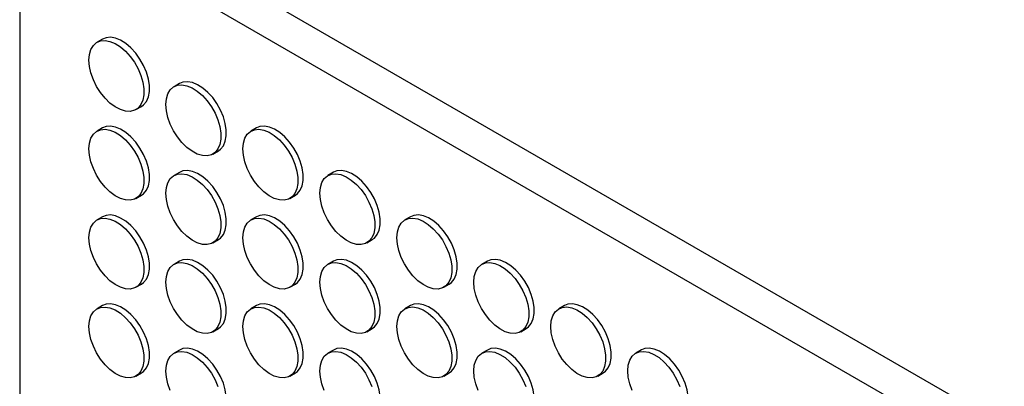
# Model space of a CAD drawing. Header units: millimetres. Extents: x 0 to 2235, y 0 to 1727.
# Tile 39 of 41: x 1688 to 1856, y 1548 to 1610. Entities that reach past the tile are written whole.
import ezdxf

# ---------------------------------------------------------------- set-up
doc = ezdxf.new("R2010")
doc.units = ezdxf.units.MM
doc.header["$LTSCALE"] = 8

msp = doc.modelspace()

# ---------------------------------------------------------------- linework, layer by layer
for p, q in [((1693.23, 1635), (2124.29, 1386.16)), ((2118.63, 1382.89), (1687.58, 1631.73)), ((1687.58, 1631.73), (1687.58, 1133.97)), ((1701.78, 1607.13), (1700.84, 1606.59)), ((1714.98, 1599.51), (1714.04, 1598.97)), ((1707.5, 1595.04), (1708.45, 1595.59)), ((1701.78, 1591.89), (1700.84, 1591.35)), ((1728.18, 1591.89), (1727.24, 1591.35)), ((1720.7, 1587.42), (1721.65, 1587.97)), ((1714.98, 1584.27), (1714.04, 1583.73)), ((1741.38, 1584.28), (1740.44, 1583.73)), ((1707.5, 1579.8), (1708.45, 1580.35)), ((1733.9, 1579.8), (1734.85, 1580.35)), ((1701.78, 1576.65), (1700.84, 1576.11)), ((1728.18, 1576.65), (1727.24, 1576.11)), ((1754.58, 1576.66), (1753.64, 1576.11)), ((1720.7, 1572.18), (1721.65, 1572.73)), ((1747.1, 1572.18), (1748.04, 1572.73)), ((1714.98, 1569.03), (1714.04, 1568.49)), ((1741.38, 1569.03), (1740.44, 1568.49)), ((1767.78, 1569.04), (1766.83, 1568.49)), ((1707.5, 1564.56), (1708.45, 1565.1)), ((1733.9, 1564.56), (1734.85, 1565.11)), ((1760.3, 1564.56), (1761.24, 1565.11)), ((1701.78, 1561.41), (1700.84, 1560.86)), ((1728.18, 1561.41), (1727.24, 1560.87)), ((1754.58, 1561.41), (1753.64, 1560.87)), ((1780.98, 1561.42), (1780.03, 1560.87)), ((1720.7, 1556.94), (1721.65, 1557.48)), ((1747.1, 1556.94), (1748.04, 1557.49)), ((1773.5, 1556.94), (1774.44, 1557.49)), ((1714.98, 1553.79), (1714.04, 1553.24)), ((1741.38, 1553.79), (1740.44, 1553.25)), ((1767.78, 1553.79), (1766.83, 1553.25)), ((1794.18, 1553.8), (1793.23, 1553.25)), ((1707.5, 1549.32), (1708.45, 1549.86)), ((1733.9, 1549.32), (1734.85, 1549.86)), ((1760.3, 1549.32), (1761.24, 1549.87)), ((1786.7, 1549.32), (1787.64, 1549.87))]:
    msp.add_line(p, q)
at = {"flags": 128}
for points in [[(1708.45, 1595.59), (1708.82, 1595.86), (1709.3, 1596.45), (1709.64, 1597.22), (1709.81, 1598.13), (1709.81, 1599.17), (1709.64, 1600.28), (1709.3, 1601.44), (1708.82, 1602.59), (1708.2, 1603.69), (1707.47, 1604.71), (1706.66, 1605.61), (1705.78, 1606.36), (1704.89, 1606.93), (1704, 1607.29), (1703.16, 1607.44), (1702.38, 1607.37), (1701.78, 1607.13)], [(1699.46, 1603.54), (1699.54, 1604.52), (1699.79, 1605.37), (1700.21, 1606.05), (1700.76, 1606.54), (1701.44, 1606.83), (1702.21, 1606.9), (1703.06, 1606.75), (1703.95, 1606.38), (1704.84, 1605.82), (1705.71, 1605.07), (1706.53, 1604.17), (1707.26, 1603.15), (1707.88, 1602.04), (1708.36, 1600.89), (1708.69, 1599.74), (1708.86, 1598.62), (1708.86, 1597.59), (1708.69, 1596.67), (1708.36, 1595.9), (1707.88, 1595.31), (1707.26, 1594.92), (1706.53, 1594.74), (1705.71, 1594.78), (1704.84, 1595.04), (1703.95, 1595.51), (1703.06, 1596.17), (1702.21, 1597), (1701.44, 1597.96), (1700.76, 1599.03), (1700.21, 1600.16), (1699.79, 1601.32), (1699.54, 1602.46), (1699.46, 1603.54)], [(1712.66, 1595.92), (1712.74, 1596.9), (1712.99, 1597.75), (1713.4, 1598.43), (1713.96, 1598.92), (1714.64, 1599.21), (1715.41, 1599.28), (1716.26, 1599.13), (1717.15, 1598.76), (1718.04, 1598.2), (1718.91, 1597.45), (1719.73, 1596.55), (1720.46, 1595.53), (1721.08, 1594.42), (1721.56, 1593.27), (1721.89, 1592.12), (1722.06, 1591.01), (1722.06, 1589.97), (1721.89, 1589.05), (1721.56, 1588.28), (1721.08, 1587.69), (1720.46, 1587.3), (1719.73, 1587.12), (1718.91, 1587.16), (1718.04, 1587.42), (1717.15, 1587.89), (1716.26, 1588.55), (1715.41, 1589.38), (1714.64, 1590.34), (1713.96, 1591.41), (1713.4, 1592.54), (1712.99, 1593.7), (1712.74, 1594.84), (1712.66, 1595.92)], [(1721.65, 1587.97), (1722.02, 1588.24), (1722.5, 1588.83), (1722.84, 1589.6), (1723.01, 1590.51), (1723.01, 1591.55), (1722.84, 1592.66), (1722.5, 1593.82), (1722.02, 1594.97), (1721.4, 1596.07), (1720.67, 1597.09), (1719.86, 1598), (1718.98, 1598.74), (1718.09, 1599.31), (1717.2, 1599.67), (1716.35, 1599.82), (1715.58, 1599.75), (1714.98, 1599.51)], [(1699.46, 1588.3), (1699.54, 1589.28), (1699.79, 1590.12), (1700.21, 1590.81), (1700.76, 1591.3), (1701.44, 1591.59), (1702.21, 1591.66), (1703.06, 1591.51), (1703.95, 1591.14), (1704.84, 1590.58), (1705.71, 1589.83), (1706.53, 1588.93), (1707.26, 1587.91), (1707.88, 1586.8), (1708.36, 1585.65), (1708.69, 1584.5), (1708.86, 1583.38), (1708.86, 1582.35), (1708.69, 1581.43), (1708.36, 1580.66), (1707.88, 1580.07), (1707.26, 1579.68), (1706.53, 1579.5), (1705.71, 1579.54), (1704.84, 1579.8), (1703.95, 1580.27), (1703.06, 1580.93), (1702.21, 1581.75), (1701.44, 1582.72), (1700.76, 1583.79), (1700.21, 1584.92), (1699.79, 1586.08), (1699.54, 1587.22), (1699.46, 1588.3)], [(1708.45, 1580.35), (1708.82, 1580.61), (1709.3, 1581.21), (1709.64, 1581.97), (1709.81, 1582.89), (1709.81, 1583.93), (1709.64, 1585.04), (1709.3, 1586.19), (1708.82, 1587.34), (1708.2, 1588.45), (1707.47, 1589.47), (1706.66, 1590.37), (1705.78, 1591.12), (1704.89, 1591.69), (1704, 1592.05), (1703.16, 1592.2), (1702.38, 1592.13), (1701.78, 1591.89)], [(1725.86, 1588.3), (1725.94, 1589.28), (1726.19, 1590.13), (1726.6, 1590.81), (1727.16, 1591.3), (1727.84, 1591.59), (1728.61, 1591.66), (1729.46, 1591.51), (1730.35, 1591.14), (1731.24, 1590.58), (1732.11, 1589.83), (1732.93, 1588.93), (1733.66, 1587.91), (1734.28, 1586.8), (1734.76, 1585.65), (1735.09, 1584.5), (1735.26, 1583.39), (1735.26, 1582.35), (1735.09, 1581.43), (1734.76, 1580.66), (1734.28, 1580.07), (1733.66, 1579.68), (1732.93, 1579.5), (1732.11, 1579.54), (1731.24, 1579.8), (1730.35, 1580.27), (1729.46, 1580.93), (1728.61, 1581.76), (1727.84, 1582.72), (1727.16, 1583.79), (1726.6, 1584.92), (1726.19, 1586.08), (1725.94, 1587.22), (1725.86, 1588.3)], [(1734.85, 1580.35), (1735.22, 1580.62), (1735.7, 1581.21), (1736.04, 1581.98), (1736.21, 1582.89), (1736.21, 1583.93), (1736.04, 1585.04), (1735.7, 1586.2), (1735.22, 1587.35), (1734.6, 1588.45), (1733.87, 1589.47), (1733.05, 1590.38), (1732.18, 1591.12), (1731.29, 1591.69), (1730.4, 1592.05), (1729.55, 1592.2), (1728.78, 1592.13), (1728.18, 1591.89)], [(1712.66, 1580.68), (1712.74, 1581.66), (1712.99, 1582.5), (1713.4, 1583.19), (1713.96, 1583.68), (1714.64, 1583.97), (1715.41, 1584.04), (1716.26, 1583.89), (1717.15, 1583.52), (1718.04, 1582.96), (1718.91, 1582.21), (1719.73, 1581.31), (1720.46, 1580.29), (1721.08, 1579.18), (1721.56, 1578.03), (1721.89, 1576.88), (1722.06, 1575.76), (1722.06, 1574.73), (1721.89, 1573.81), (1721.56, 1573.04), (1721.08, 1572.45), (1720.46, 1572.06), (1719.73, 1571.88), (1718.91, 1571.92), (1718.04, 1572.18), (1717.15, 1572.65), (1716.26, 1573.31), (1715.41, 1574.13), (1714.64, 1575.1), (1713.96, 1576.17), (1713.4, 1577.3), (1712.99, 1578.46), (1712.74, 1579.6), (1712.66, 1580.68)], [(1721.65, 1572.73), (1722.02, 1572.99), (1722.5, 1573.59), (1722.84, 1574.35), (1723.01, 1575.27), (1723.01, 1576.31), (1722.84, 1577.42), (1722.5, 1578.57), (1722.02, 1579.72), (1721.4, 1580.83), (1720.67, 1581.85), (1719.86, 1582.75), (1718.98, 1583.5), (1718.09, 1584.07), (1717.2, 1584.43), (1716.35, 1584.58), (1715.58, 1584.51), (1714.98, 1584.27)], [(1739.05, 1580.68), (1739.14, 1581.66), (1739.39, 1582.51), (1739.8, 1583.19), (1740.36, 1583.68), (1741.03, 1583.97), (1741.81, 1584.04), (1742.66, 1583.89), (1743.54, 1583.52), (1744.44, 1582.96), (1745.31, 1582.21), (1746.13, 1581.31), (1746.86, 1580.29), (1747.47, 1579.18), (1747.96, 1578.03), (1748.29, 1576.88), (1748.46, 1575.77), (1748.46, 1574.73), (1748.29, 1573.81), (1747.96, 1573.04), (1747.47, 1572.45), (1746.86, 1572.06), (1746.13, 1571.88), (1745.31, 1571.92), (1744.44, 1572.18), (1743.54, 1572.65), (1742.66, 1573.31), (1741.81, 1574.14), (1741.03, 1575.1), (1740.36, 1576.17), (1739.8, 1577.3), (1739.39, 1578.46), (1739.14, 1579.6), (1739.05, 1580.68)], [(1748.04, 1572.73), (1748.42, 1573), (1748.9, 1573.59), (1749.23, 1574.36), (1749.4, 1575.27), (1749.4, 1576.31), (1749.23, 1577.42), (1748.9, 1578.58), (1748.42, 1579.73), (1747.8, 1580.83), (1747.07, 1581.85), (1746.25, 1582.76), (1745.38, 1583.5), (1744.49, 1584.07), (1743.6, 1584.43), (1742.75, 1584.58), (1741.98, 1584.51), (1741.38, 1584.28)], [(1699.46, 1573.05), (1699.54, 1574.03), (1699.79, 1574.88), (1700.21, 1575.56), (1700.76, 1576.06), (1701.44, 1576.35), (1702.21, 1576.41), (1703.06, 1576.26), (1703.95, 1575.9), (1704.84, 1575.33), (1705.71, 1574.59), (1706.53, 1573.69), (1707.26, 1572.66), (1707.88, 1571.56), (1708.36, 1570.41), (1708.69, 1569.25), (1708.86, 1568.14), (1708.86, 1567.11), (1708.69, 1566.19), (1708.36, 1565.42), (1707.88, 1564.83), (1707.26, 1564.44), (1706.53, 1564.26), (1705.71, 1564.3), (1704.84, 1564.56), (1703.95, 1565.02), (1703.06, 1565.68), (1702.21, 1566.51), (1701.44, 1567.48), (1700.76, 1568.55), (1700.21, 1569.68), (1699.79, 1570.84), (1699.54, 1571.97), (1699.46, 1573.05)], [(1708.45, 1565.1), (1708.82, 1565.37), (1709.3, 1565.96), (1709.64, 1566.73), (1709.81, 1567.65), (1709.81, 1568.69), (1709.64, 1569.8), (1709.3, 1570.95), (1708.82, 1572.1), (1708.2, 1573.21), (1707.47, 1574.23), (1706.66, 1575.13), (1705.78, 1575.88), (1704.89, 1576.44), (1704, 1576.81), (1703.16, 1576.96), (1702.38, 1576.89), (1701.78, 1576.65)], [(1725.86, 1573.06), (1725.94, 1574.04), (1726.19, 1574.88), (1726.6, 1575.57), (1727.16, 1576.06), (1727.84, 1576.35), (1728.61, 1576.42), (1729.46, 1576.27), (1730.35, 1575.9), (1731.24, 1575.34), (1732.11, 1574.59), (1732.93, 1573.69), (1733.66, 1572.67), (1734.28, 1571.56), (1734.76, 1570.41), (1735.09, 1569.26), (1735.26, 1568.14), (1735.26, 1567.11), (1735.09, 1566.19), (1734.76, 1565.42), (1734.28, 1564.83), (1733.66, 1564.44), (1732.93, 1564.26), (1732.11, 1564.3), (1731.24, 1564.56), (1730.35, 1565.03), (1729.46, 1565.69), (1728.61, 1566.51), (1727.84, 1567.48), (1727.16, 1568.55), (1726.6, 1569.68), (1726.19, 1570.84), (1725.94, 1571.98), (1725.86, 1573.06)], [(1734.85, 1565.11), (1735.22, 1565.37), (1735.7, 1565.97), (1736.04, 1566.73), (1736.21, 1567.65), (1736.21, 1568.69), (1736.04, 1569.8), (1735.7, 1570.95), (1735.22, 1572.1), (1734.6, 1573.21), (1733.87, 1574.23), (1733.05, 1575.13), (1732.18, 1575.88), (1731.29, 1576.45), (1730.4, 1576.81), (1729.55, 1576.96), (1728.78, 1576.89), (1728.18, 1576.65)], [(1752.25, 1573.06), (1752.34, 1574.04), (1752.59, 1574.89), (1753, 1575.57), (1753.56, 1576.06), (1754.23, 1576.35), (1755.01, 1576.42), (1755.86, 1576.27), (1756.74, 1575.9), (1757.64, 1575.34), (1758.51, 1574.59), (1759.33, 1573.69), (1760.06, 1572.67), (1760.67, 1571.56), (1761.16, 1570.41), (1761.49, 1569.26), (1761.66, 1568.15), (1761.66, 1567.11), (1761.49, 1566.19), (1761.16, 1565.42), (1760.67, 1564.83), (1760.06, 1564.44), (1759.33, 1564.26), (1758.51, 1564.3), (1757.64, 1564.56), (1756.74, 1565.03), (1755.86, 1565.69), (1755.01, 1566.52), (1754.23, 1567.48), (1753.56, 1568.55), (1753, 1569.68), (1752.59, 1570.84), (1752.34, 1571.98), (1752.25, 1573.06)], [(1761.24, 1565.11), (1761.62, 1565.38), (1762.1, 1565.97), (1762.43, 1566.74), (1762.6, 1567.66), (1762.6, 1568.69), (1762.43, 1569.8), (1762.1, 1570.96), (1761.62, 1572.11), (1761, 1573.21), (1760.27, 1574.24), (1759.45, 1575.14), (1758.58, 1575.88), (1757.69, 1576.45), (1756.8, 1576.81), (1755.95, 1576.96), (1755.18, 1576.89), (1754.58, 1576.66)], [(1712.66, 1565.43), (1712.74, 1566.41), (1712.99, 1567.26), (1713.4, 1567.94), (1713.96, 1568.44), (1714.64, 1568.73), (1715.41, 1568.79), (1716.26, 1568.64), (1717.15, 1568.28), (1718.04, 1567.71), (1718.91, 1566.97), (1719.73, 1566.07), (1720.46, 1565.04), (1721.08, 1563.94), (1721.56, 1562.79), (1721.89, 1561.64), (1722.06, 1560.52), (1722.06, 1559.49), (1721.89, 1558.57), (1721.56, 1557.8), (1721.08, 1557.21), (1720.46, 1556.82), (1719.73, 1556.64), (1718.91, 1556.68), (1718.04, 1556.94), (1717.15, 1557.4), (1716.26, 1558.06), (1715.41, 1558.89), (1714.64, 1559.86), (1713.96, 1560.93), (1713.4, 1562.06), (1712.99, 1563.22), (1712.74, 1564.35), (1712.66, 1565.43)], [(1721.65, 1557.48), (1722.02, 1557.75), (1722.5, 1558.34), (1722.84, 1559.11), (1723.01, 1560.03), (1723.01, 1561.07), (1722.84, 1562.18), (1722.5, 1563.33), (1722.02, 1564.48), (1721.4, 1565.59), (1720.67, 1566.61), (1719.86, 1567.51), (1718.98, 1568.26), (1718.09, 1568.82), (1717.2, 1569.19), (1716.35, 1569.34), (1715.58, 1569.27), (1714.98, 1569.03)], [(1739.05, 1565.44), (1739.14, 1566.42), (1739.39, 1567.26), (1739.8, 1567.95), (1740.36, 1568.44), (1741.03, 1568.73), (1741.81, 1568.8), (1742.66, 1568.65), (1743.54, 1568.28), (1744.44, 1567.72), (1745.31, 1566.97), (1746.13, 1566.07), (1746.86, 1565.05), (1747.47, 1563.94), (1747.96, 1562.79), (1748.29, 1561.64), (1748.46, 1560.52), (1748.46, 1559.49), (1748.29, 1558.57), (1747.96, 1557.8), (1747.47, 1557.21), (1746.86, 1556.82), (1746.13, 1556.64), (1745.31, 1556.68), (1744.44, 1556.94), (1743.54, 1557.41), (1742.66, 1558.07), (1741.81, 1558.89), (1741.03, 1559.86), (1740.36, 1560.93), (1739.8, 1562.06), (1739.39, 1563.22), (1739.14, 1564.36), (1739.05, 1565.44)], [(1748.04, 1557.49), (1748.42, 1557.76), (1748.9, 1558.35), (1749.23, 1559.11), (1749.4, 1560.03), (1749.4, 1561.07), (1749.23, 1562.18), (1748.9, 1563.33), (1748.42, 1564.49), (1747.8, 1565.59), (1747.07, 1566.61), (1746.25, 1567.51), (1745.38, 1568.26), (1744.49, 1568.83), (1743.6, 1569.19), (1742.75, 1569.34), (1741.98, 1569.27), (1741.38, 1569.03)], [(1765.45, 1565.44), (1765.54, 1566.42), (1765.79, 1567.27), (1766.2, 1567.95), (1766.76, 1568.44), (1767.43, 1568.73), (1768.21, 1568.8), (1769.06, 1568.65), (1769.94, 1568.28), (1770.84, 1567.72), (1771.71, 1566.97), (1772.52, 1566.07), (1773.25, 1565.05), (1773.87, 1563.94), (1774.36, 1562.79), (1774.69, 1561.64), (1774.86, 1560.53), (1774.86, 1559.49), (1774.69, 1558.57), (1774.36, 1557.8), (1773.87, 1557.21), (1773.25, 1556.82), (1772.52, 1556.64), (1771.71, 1556.68), (1770.84, 1556.94), (1769.94, 1557.41), (1769.06, 1558.07), (1768.21, 1558.9), (1767.43, 1559.86), (1766.76, 1560.93), (1766.2, 1562.06), (1765.79, 1563.22), (1765.54, 1564.36), (1765.45, 1565.44)], [(1774.44, 1557.49), (1774.82, 1557.76), (1775.3, 1558.35), (1775.63, 1559.12), (1775.8, 1560.04), (1775.8, 1561.07), (1775.63, 1562.18), (1775.3, 1563.34), (1774.82, 1564.49), (1774.2, 1565.59), (1773.47, 1566.62), (1772.65, 1567.52), (1771.78, 1568.26), (1770.89, 1568.83), (1770, 1569.19), (1769.15, 1569.34), (1768.38, 1569.27), (1767.78, 1569.04)], [(1699.46, 1557.81), (1699.54, 1558.79), (1699.79, 1559.64), (1700.21, 1560.32), (1700.76, 1560.82), (1701.44, 1561.1), (1702.21, 1561.17), (1703.06, 1561.02), (1703.95, 1560.66), (1704.84, 1560.09), (1705.71, 1559.34), (1706.53, 1558.44), (1707.26, 1557.42), (1707.88, 1556.32), (1708.36, 1555.17), (1708.69, 1554.01), (1708.86, 1552.9), (1708.86, 1551.86), (1708.69, 1550.95), (1708.36, 1550.18), (1707.88, 1549.59), (1707.26, 1549.19), (1706.53, 1549.02), (1705.71, 1549.06), (1704.84, 1549.31), (1703.95, 1549.78), (1703.06, 1550.44), (1702.21, 1551.27), (1701.44, 1552.23), (1700.76, 1553.3), (1700.21, 1554.44), (1699.79, 1555.59), (1699.54, 1556.73), (1699.46, 1557.81)], [(1708.45, 1549.86), (1708.82, 1550.13), (1709.3, 1550.72), (1709.64, 1551.49), (1709.81, 1552.41), (1709.81, 1553.44), (1709.64, 1554.56), (1709.3, 1555.71), (1708.82, 1556.86), (1708.2, 1557.97), (1707.47, 1558.99), (1706.66, 1559.89), (1705.78, 1560.64), (1704.89, 1561.2), (1704, 1561.57), (1703.16, 1561.72), (1702.38, 1561.65), (1701.78, 1561.41)], [(1725.86, 1557.81), (1725.94, 1558.8), (1726.19, 1559.64), (1726.6, 1560.33), (1727.16, 1560.82), (1727.84, 1561.11), (1728.61, 1561.17), (1729.46, 1561.02), (1730.35, 1560.66), (1731.24, 1560.09), (1732.11, 1559.35), (1732.93, 1558.45), (1733.66, 1557.42), (1734.28, 1556.32), (1734.76, 1555.17), (1735.09, 1554.02), (1735.26, 1552.9), (1735.26, 1551.87), (1735.09, 1550.95), (1734.76, 1550.18), (1734.28, 1549.59), (1733.66, 1549.2), (1732.93, 1549.02), (1732.11, 1549.06), (1731.24, 1549.32), (1730.35, 1549.78), (1729.46, 1550.44), (1728.61, 1551.27), (1727.84, 1552.24), (1727.16, 1553.31), (1726.6, 1554.44), (1726.19, 1555.6), (1725.94, 1556.73), (1725.86, 1557.81)], [(1734.85, 1549.86), (1735.22, 1550.13), (1735.7, 1550.72), (1736.04, 1551.49), (1736.21, 1552.41), (1736.21, 1553.45), (1736.04, 1554.56), (1735.7, 1555.71), (1735.22, 1556.86), (1734.6, 1557.97), (1733.87, 1558.99), (1733.05, 1559.89), (1732.18, 1560.64), (1731.29, 1561.2), (1730.4, 1561.57), (1729.55, 1561.72), (1728.78, 1561.65), (1728.18, 1561.41)], [(1752.25, 1557.82), (1752.34, 1558.8), (1752.59, 1559.64), (1753, 1560.33), (1753.56, 1560.82), (1754.23, 1561.11), (1755.01, 1561.18), (1755.86, 1561.03), (1756.74, 1560.66), (1757.64, 1560.1), (1758.51, 1559.35), (1759.33, 1558.45), (1760.06, 1557.43), (1760.67, 1556.32), (1761.16, 1555.17), (1761.49, 1554.02), (1761.66, 1552.9), (1761.66, 1551.87), (1761.49, 1550.95), (1761.16, 1550.18), (1760.67, 1549.59), (1760.06, 1549.2), (1759.33, 1549.02), (1758.51, 1549.06), (1757.64, 1549.32), (1756.74, 1549.79), (1755.86, 1550.45), (1755.01, 1551.27), (1754.23, 1552.24), (1753.56, 1553.31), (1753, 1554.44), (1752.59, 1555.6), (1752.34, 1556.74), (1752.25, 1557.82)], [(1761.24, 1549.87), (1761.62, 1550.14), (1762.1, 1550.73), (1762.43, 1551.49), (1762.6, 1552.41), (1762.6, 1553.45), (1762.43, 1554.56), (1762.1, 1555.72), (1761.62, 1556.87), (1761, 1557.97), (1760.27, 1558.99), (1759.45, 1559.89), (1758.58, 1560.64), (1757.69, 1561.21), (1756.8, 1561.57), (1755.95, 1561.72), (1755.18, 1561.65), (1754.58, 1561.41)], [(1778.65, 1557.82), (1778.74, 1558.8), (1778.99, 1559.65), (1779.4, 1560.33), (1779.96, 1560.82), (1780.63, 1561.11), (1781.41, 1561.18), (1782.26, 1561.03), (1783.14, 1560.66), (1784.04, 1560.1), (1784.91, 1559.35), (1785.72, 1558.45), (1786.45, 1557.43), (1787.07, 1556.32), (1787.56, 1555.17), (1787.89, 1554.02), (1788.06, 1552.91), (1788.06, 1551.87), (1787.89, 1550.95), (1787.56, 1550.18), (1787.07, 1549.59), (1786.45, 1549.2), (1785.72, 1549.02), (1784.91, 1549.06), (1784.04, 1549.32), (1783.14, 1549.79), (1782.26, 1550.45), (1781.41, 1551.28), (1780.63, 1552.24), (1779.96, 1553.31), (1779.4, 1554.44), (1778.99, 1555.6), (1778.74, 1556.74), (1778.65, 1557.82)], [(1787.64, 1549.87), (1788.02, 1550.14), (1788.5, 1550.73), (1788.83, 1551.5), (1789, 1552.42), (1789, 1553.45), (1788.83, 1554.56), (1788.5, 1555.72), (1788.02, 1556.87), (1787.4, 1557.97), (1786.67, 1559), (1785.85, 1559.9), (1784.98, 1560.64), (1784.09, 1561.21), (1783.2, 1561.57), (1782.35, 1561.72), (1781.58, 1561.65), (1780.98, 1561.42)], [(1712.66, 1550.19), (1712.74, 1551.17), (1712.99, 1552.02), (1713.4, 1552.7), (1713.96, 1553.2), (1714.64, 1553.48), (1715.41, 1553.55), (1716.26, 1553.4), (1717.15, 1553.04), (1718.04, 1552.47), (1718.91, 1551.72), (1719.73, 1550.82), (1720.46, 1549.8), (1721.08, 1548.7), (1721.56, 1547.55)], [(1721.65, 1542.24), (1722.02, 1542.51), (1722.5, 1543.1), (1722.84, 1543.87), (1723.01, 1544.79), (1723.01, 1545.82), (1722.84, 1546.94), (1722.5, 1548.09), (1722.02, 1549.24), (1721.4, 1550.35), (1720.67, 1551.37), (1719.86, 1552.27), (1718.98, 1553.02), (1718.09, 1553.58), (1717.2, 1553.95), (1716.35, 1554.1), (1715.58, 1554.03), (1714.98, 1553.79)], [(1739.05, 1550.19), (1739.14, 1551.18), (1739.39, 1552.02), (1739.8, 1552.71), (1740.36, 1553.2), (1741.03, 1553.49), (1741.81, 1553.56), (1742.66, 1553.4), (1743.54, 1553.04), (1744.44, 1552.47), (1745.31, 1551.73), (1746.13, 1550.83), (1746.86, 1549.8), (1747.47, 1548.7), (1747.96, 1547.55)], [(1748.04, 1542.24), (1748.42, 1542.51), (1748.9, 1543.1), (1749.23, 1543.87), (1749.4, 1544.79), (1749.4, 1545.83), (1749.23, 1546.94), (1748.9, 1548.09), (1748.42, 1549.24), (1747.8, 1550.35), (1747.07, 1551.37), (1746.25, 1552.27), (1745.38, 1553.02), (1744.49, 1553.58), (1743.6, 1553.95), (1742.75, 1554.1), (1741.98, 1554.03), (1741.38, 1553.79)], [(1765.45, 1550.2), (1765.54, 1551.18), (1765.79, 1552.02), (1766.2, 1552.71), (1766.76, 1553.2), (1767.43, 1553.49), (1768.21, 1553.56), (1769.06, 1553.41), (1769.94, 1553.04), (1770.84, 1552.48), (1771.71, 1551.73), (1772.52, 1550.83), (1773.25, 1549.81), (1773.87, 1548.7), (1774.36, 1547.55)], [(1774.44, 1542.25), (1774.82, 1542.52), (1775.3, 1543.11), (1775.63, 1543.87), (1775.8, 1544.79), (1775.8, 1545.83), (1775.63, 1546.94), (1775.3, 1548.1), (1774.82, 1549.25), (1774.2, 1550.35), (1773.47, 1551.37), (1772.65, 1552.27), (1771.78, 1553.02), (1770.89, 1553.59), (1770, 1553.95), (1769.15, 1554.1), (1768.38, 1554.03), (1767.78, 1553.79)], [(1791.85, 1550.2), (1791.94, 1551.18), (1792.19, 1552.03), (1792.6, 1552.71), (1793.15, 1553.2), (1793.83, 1553.49), (1794.61, 1553.56), (1795.45, 1553.41), (1796.34, 1553.04), (1797.24, 1552.48), (1798.11, 1551.73), (1798.92, 1550.83), (1799.65, 1549.81), (1800.27, 1548.7), (1800.76, 1547.55)], [(1800.84, 1542.25), (1801.21, 1542.52), (1801.7, 1543.11), (1802.03, 1543.88), (1802.2, 1544.8), (1802.2, 1545.83), (1802.03, 1546.94), (1801.7, 1548.1), (1801.21, 1549.25), (1800.6, 1550.35), (1799.87, 1551.38), (1799.05, 1552.28), (1798.18, 1553.02), (1797.28, 1553.59), (1796.4, 1553.95), (1795.55, 1554.1), (1794.77, 1554.03), (1794.18, 1553.8)], [(1713.4, 1546.82), (1712.99, 1547.97), (1712.74, 1549.11), (1712.66, 1550.19)], [(1739.8, 1546.82), (1739.39, 1547.98), (1739.14, 1549.11), (1739.05, 1550.19)], [(1766.2, 1546.82), (1765.79, 1547.98), (1765.54, 1549.12), (1765.45, 1550.2)], [(1792.6, 1546.82), (1792.19, 1547.98), (1791.94, 1549.12), (1791.85, 1550.2)]]:
    msp.add_lwpolyline(points, dxfattribs=at)

doc.saveas('drawing.dxf')
